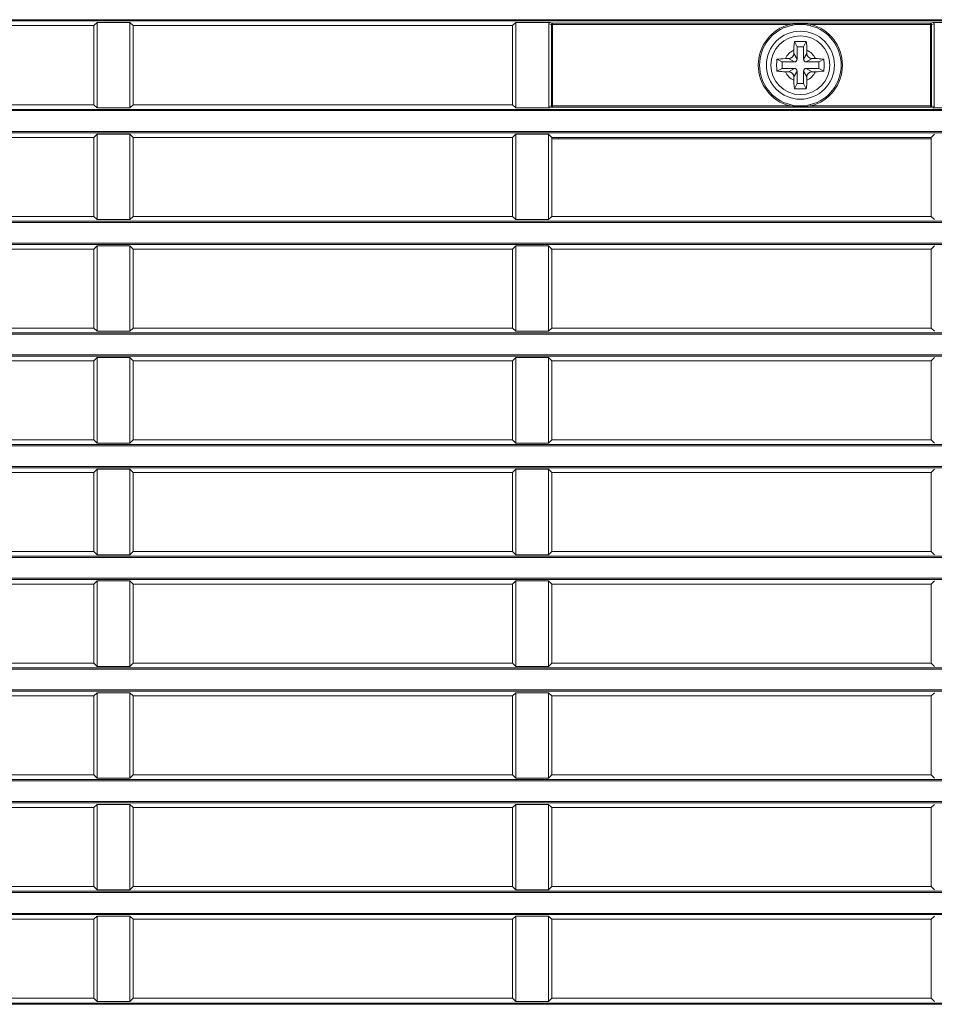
# Model space of a CAD drawing. Header units: millimetres. Extents: x 3925 to 5043, y -86 to 778.
# Tile 209 of 256: x 4531 to 4548, y 363 to 382. Entities that reach past the tile are written whole.
import ezdxf

# ---------------------------------------------------------------- set-up
doc = ezdxf.new("R2010")
doc.units = ezdxf.units.MM
doc.header["$LTSCALE"] = 46.255
for name, color, linetype in [('85-1A626G050DXF_CONTINUOUS_LINE', 7, 'CONTINUOUS'), ('H30-LEFT-COVDXF_CONTINUOUS_LINE', 7, 'CONTINUOUS'), ('H30K-MESH-FODXF_CONTINUOUS_LINE', 7, 'CONTINUOUS')]:
    doc.layers.add(name, color=color, linetype=linetype)

msp = doc.modelspace()

# ---------------------------------------------------------------- linework, layer by layer
at = {"layer": '85-1A626G050DXF_CONTINUOUS_LINE', "color": 7, "linetype": 'Continuous', "lineweight": 0}
for p, q in [((4545.7113, 381.3623), (4545.6615, 381.4619)), ((4545.8363, 381.3623), (4545.8862, 381.4619)), ((4545.6488, 381.2987), (4545.6488, 381.2373)), ((4545.7113, 381.3623), (4545.7113, 381.1248)), ((4545.8363, 381.3623), (4545.7113, 381.3623)), ((4545.8363, 381.1248), (4545.8363, 381.3623)), ((4545.8988, 381.2987), (4545.8988, 381.2373)), ((4545.4238, 381.0748), (4545.3242, 381.1246)), ((4545.4238, 381.0748), (4545.4238, 380.9498)), ((4545.6613, 381.0748), (4545.4238, 381.0748)), ((4545.4874, 381.1373), (4545.5488, 381.1373)), ((4545.6613, 381.0748), (4545.5488, 381.1373)), ((4545.7113, 381.1248), (4545.6488, 381.2373)), ((4545.8363, 381.1248), (4545.8988, 381.2373)), ((4545.8863, 381.0748), (4545.9988, 381.1373)), ((4546.1238, 381.0748), (4545.8863, 381.0748)), ((4546.0603, 381.1373), (4545.9988, 381.1373)), ((4546.1238, 381.0748), (4546.2235, 381.1246)), ((4546.1238, 380.9498), (4546.1238, 381.0748)), ((4545.4238, 380.9498), (4545.3242, 380.8999)), ((4545.4238, 380.9498), (4545.6613, 380.9498)), ((4545.4874, 380.8873), (4545.5488, 380.8873)), ((4545.6613, 380.9498), (4545.5488, 380.8873)), ((4545.7113, 380.8998), (4545.6488, 380.7873)), ((4545.7113, 380.8998), (4545.7113, 380.6623)), ((4545.8363, 380.6623), (4545.8363, 380.8998)), ((4545.8363, 380.8998), (4545.8988, 380.7873)), ((4545.8863, 380.9498), (4546.1238, 380.9498)), ((4545.8863, 380.9498), (4545.9988, 380.8873)), ((4546.0603, 380.8873), (4545.9988, 380.8873)), ((4546.1238, 380.9498), (4546.2235, 380.8999)), ((4545.6488, 380.7258), (4545.6488, 380.7873)), ((4545.8988, 380.7258), (4545.8988, 380.7873)), ((4545.7113, 380.6623), (4545.6615, 380.5626)), ((4545.7113, 380.6623), (4545.8363, 380.6623)), ((4545.8363, 380.6623), (4545.8862, 380.5626))]:
    msp.add_line(p, q, dxfattribs=at)
for points in [[(4545.6488, 381.2987), (4545.6492, 381.3288), (4545.6502, 381.3547), (4545.6515, 381.3771), (4545.6531, 381.3967), (4545.6548, 381.4144), (4545.6568, 381.4308), (4545.659, 381.4466), (4545.6615, 381.4619)], [(4545.6615, 381.4619), (4545.6986, 381.4639), (4545.7361, 381.4651), (4545.7738, 381.4655)], [(4545.7738, 381.4655), (4545.8116, 381.4651), (4545.8491, 381.4639), (4545.8862, 381.4619)], [(4545.8862, 381.4619), (4545.8887, 381.4465), (4545.8909, 381.4305), (4545.8929, 381.4139), (4545.8947, 381.3962), (4545.8962, 381.3765), (4545.8975, 381.3543), (4545.8985, 381.3285), (4545.8988, 381.2987)], [(4545.3242, 380.8999), (4545.3224, 380.9319), (4545.3212, 380.964), (4545.3206, 380.9962), (4545.3206, 381.0284), (4545.3212, 381.0605), (4545.3224, 381.0926), (4545.3242, 381.1246)], [(4545.3242, 381.1246), (4545.3607, 381.13), (4545.4005, 381.134), (4545.4431, 381.1364), (4545.4874, 381.1373)], [(4546.0603, 381.1373), (4546.0958, 381.1367), (4546.1304, 381.1351), (4546.1635, 381.1325), (4546.1946, 381.129), (4546.2235, 381.1246)], [(4546.2235, 381.1246), (4546.2253, 381.0926), (4546.2265, 381.0605), (4546.2271, 381.0284), (4546.2271, 380.9962), (4546.2265, 380.964), (4546.2253, 380.9319), (4546.2235, 380.8999)], [(4545.4874, 380.8873), (4545.4519, 380.8878), (4545.4173, 380.8894), (4545.3842, 380.892), (4545.3531, 380.8955), (4545.3242, 380.8999)], [(4546.2235, 380.8999), (4546.187, 380.8945), (4546.1472, 380.8906), (4546.1046, 380.8881), (4546.0603, 380.8873)], [(4545.6615, 380.5626), (4545.659, 380.578), (4545.6568, 380.594), (4545.6548, 380.6106), (4545.653, 380.6283), (4545.6515, 380.648), (4545.6502, 380.6702), (4545.6492, 380.696), (4545.6488, 380.7258)], [(4545.8988, 380.7258), (4545.8985, 380.6957), (4545.8975, 380.6698), (4545.8962, 380.6474), (4545.8946, 380.6278), (4545.8928, 380.6101), (4545.8909, 380.5937), (4545.8887, 380.5779), (4545.8862, 380.5626)], [(4545.7738, 380.559), (4545.7361, 380.5594), (4545.6986, 380.5606), (4545.6615, 380.5626)], [(4545.8862, 380.5626), (4545.8491, 380.5606), (4545.8116, 380.5594), (4545.7738, 380.559)]]:
    msp.add_lwpolyline(points, dxfattribs=at)
msp.add_circle((4545.7738, 381.0123), 0.5625, dxfattribs=at)
for centre, radius, start, end in [((4545.7738, 381.0123), 0.3125, 113.57818, 156.42182), ((4545.7738, 381.0123), 0.3125, 23.57818, 66.42182), ((4545.5488, 381.2373), 0.1, 270, 0), ((4545.6613, 381.1248), 0.05, 270, 0), ((4545.8863, 381.1248), 0.05, 180, 270), ((4545.9988, 381.2373), 0.1, 180, 270), ((4545.7738, 381.0123), 0.3125, 203.57818, 246.42182), ((4545.5488, 380.7873), 0.1, 0, 90), ((4545.6613, 380.8998), 0.05, 0, 90), ((4545.8863, 380.8998), 0.05, 90, 180), ((4545.7738, 381.0123), 0.3125, 293.57818, 336.42182), ((4545.9988, 380.7873), 0.1, 90, 180)]:
    msp.add_arc(centre, radius, start, end, dxfattribs=at)
at = {"layer": 'H30-LEFT-COVDXF_CONTINUOUS_LINE', "color": 7, "linetype": 'Continuous', "lineweight": 0}
for p, q in [((4520.7738, 381.8815), (4594.7738, 381.8815)), ((4520.7738, 381.8566), (4594.7738, 381.8566)), ((4532.3352, 381.8286), (4532.2738, 381.7673)), ((4532.3352, 380.1959), (4532.3352, 381.8286)), ((4532.3352, 381.8286), (4532.9625, 381.8286)), ((4532.9625, 381.8286), (4532.9625, 380.1959)), ((4533.0238, 381.7673), (4532.9625, 381.8286)), ((4540.3352, 381.8286), (4540.2738, 381.7673)), ((4540.3352, 380.1959), (4540.3352, 381.8286)), ((4540.3352, 381.8286), (4540.9917, 381.8286)), ((4540.9917, 381.8286), (4541.0398, 381.816)), ((4548.306, 381.8286), (4548.2579, 381.816)), ((4548.306, 381.8286), (4548.9625, 381.8286)), ((4532.2738, 381.7673), (4525.0238, 381.7673)), ((4532.2738, 381.7673), (4532.2738, 380.2573)), ((4533.0238, 380.2573), (4533.0238, 381.7673)), ((4540.2738, 381.7673), (4533.0238, 381.7673)), ((4540.2738, 381.7673), (4540.2738, 380.2573)), ((4540.9656, 381.8048), (4540.9656, 380.2198)), ((4540.9656, 381.8048), (4541.0171, 381.7912)), ((4541.0171, 381.7912), (4541.0171, 380.2333)), ((4541.0171, 381.7912), (4545.5709, 381.7912)), ((4541.0398, 381.816), (4541.037, 381.8156)), ((4541.0398, 380.2085), (4541.0398, 381.816)), ((4541.0398, 381.816), (4548.2579, 381.816)), ((4545.5709, 381.7912), (4545.5772, 381.7671)), ((4545.9768, 381.7912), (4545.9705, 381.7671)), ((4545.9768, 381.7912), (4548.2806, 381.7912)), ((4548.2579, 380.2085), (4548.2579, 381.816)), ((4548.3321, 381.8048), (4548.2806, 381.7912)), ((4548.2806, 380.2333), (4548.2806, 381.7912)), ((4548.3321, 380.2198), (4548.3321, 381.8048)), ((4594.7738, 380.1679), (4520.7738, 380.1679)), ((4594.7738, 380.143), (4520.7738, 380.143)), ((4525.0238, 380.2573), (4532.2738, 380.2573)), ((4532.2738, 380.2573), (4532.3352, 380.1959)), ((4532.9625, 380.1959), (4532.3352, 380.1959)), ((4532.9625, 380.1959), (4533.0238, 380.2573)), ((4533.0238, 380.2573), (4540.2738, 380.2573)), ((4540.2738, 380.2573), (4540.3352, 380.1959)), ((4540.9917, 380.1959), (4540.3352, 380.1959)), ((4540.9656, 380.2198), (4541.0171, 380.2333)), ((4540.9917, 380.1959), (4541.0398, 380.2085)), ((4545.5709, 380.2333), (4541.0171, 380.2333)), ((4548.2579, 380.2085), (4541.0398, 380.2085)), ((4545.5709, 380.2333), (4545.5772, 380.2574)), ((4545.9768, 380.2333), (4545.9705, 380.2574)), ((4548.2806, 380.2333), (4545.9768, 380.2333)), ((4548.2579, 380.2085), (4548.2607, 380.2089)), ((4548.306, 380.1959), (4548.2579, 380.2085)), ((4548.3321, 380.2198), (4548.2806, 380.2333)), ((4548.9625, 380.1959), (4548.306, 380.1959)), ((4520.7738, 379.7465), (4594.7738, 379.7465)), ((4520.7738, 379.7216), (4594.7738, 379.7216)), ((4532.2738, 379.6323), (4525.0238, 379.6323)), ((4532.3352, 379.6936), (4532.2738, 379.6323)), ((4532.2738, 379.6323), (4532.2738, 378.1223)), ((4532.3352, 378.0609), (4532.3352, 379.6936)), ((4532.3352, 379.6936), (4532.9625, 379.6936)), ((4532.9625, 379.6936), (4532.9625, 378.0609)), ((4533.0238, 379.6323), (4532.9625, 379.6936)), ((4533.0238, 378.1223), (4533.0238, 379.6323)), ((4540.2738, 379.6323), (4533.0238, 379.6323)), ((4540.3352, 379.6936), (4540.2738, 379.6323)), ((4540.2738, 379.6323), (4540.2738, 378.1223)), ((4540.3352, 378.0609), (4540.3352, 379.6936)), ((4540.3352, 379.6936), (4540.9625, 379.6936)), ((4540.9625, 379.6936), (4540.9625, 378.0609)), ((4541.0238, 379.6323), (4540.9625, 379.6936)), ((4541.0238, 378.1223), (4541.0238, 379.6323)), ((4548.2738, 379.6323), (4541.0238, 379.6323)), ((4541.0238, 379.6023), (4548.2738, 379.6023)), ((4548.2738, 379.6323), (4548.3352, 379.6936)), ((4548.2738, 379.6323), (4548.2738, 378.1223)), ((4525.0238, 378.1223), (4532.2738, 378.1223)), ((4532.2738, 378.1223), (4532.3352, 378.0609)), ((4532.9625, 378.0609), (4533.0238, 378.1223)), ((4533.0238, 378.1223), (4540.2738, 378.1223)), ((4540.2738, 378.1223), (4540.3352, 378.0609)), ((4540.9625, 378.0609), (4541.0238, 378.1223)), ((4541.0238, 378.1223), (4548.2738, 378.1223)), ((4548.2738, 378.1223), (4548.3352, 378.0609)), ((4594.7738, 378.0329), (4520.7738, 378.0329)), ((4594.7738, 378.008), (4520.7738, 378.008)), ((4532.9625, 378.0609), (4532.3352, 378.0609)), ((4540.9625, 378.0609), (4540.3352, 378.0609)), ((4520.7738, 377.6115), (4594.7738, 377.6115)), ((4520.7738, 377.5866), (4594.7738, 377.5866)), ((4532.3352, 377.5586), (4532.2738, 377.4973)), ((4532.3352, 375.9259), (4532.3352, 377.5586)), ((4532.3352, 377.5586), (4532.9625, 377.5586)), ((4532.9625, 377.5586), (4532.9625, 375.9259)), ((4533.0238, 377.4973), (4532.9625, 377.5586)), ((4540.3352, 377.5586), (4540.2738, 377.4973)), ((4540.3352, 375.9259), (4540.3352, 377.5586)), ((4540.3352, 377.5586), (4540.9625, 377.5586)), ((4540.9625, 377.5586), (4540.9625, 375.9259)), ((4541.0238, 377.4973), (4540.9625, 377.5586)), ((4548.3352, 377.5586), (4548.2738, 377.4973)), ((4532.2738, 377.4973), (4525.0238, 377.4973)), ((4532.2738, 377.4973), (4532.2738, 375.9873)), ((4533.0238, 375.9873), (4533.0238, 377.4973)), ((4540.2738, 377.4973), (4533.0238, 377.4973)), ((4540.2738, 377.4973), (4540.2738, 375.9873)), ((4541.0238, 375.9873), (4541.0238, 377.4973)), ((4548.2738, 377.4973), (4541.0238, 377.4973)), ((4548.2738, 377.4973), (4548.2738, 375.9873)), ((4594.7738, 375.8979), (4520.7738, 375.8979)), ((4594.7738, 375.873), (4520.7738, 375.873)), ((4525.0238, 375.9873), (4532.2738, 375.9873)), ((4532.2738, 375.9873), (4532.3352, 375.9259)), ((4532.9625, 375.9259), (4532.3352, 375.9259)), ((4532.9625, 375.9259), (4533.0238, 375.9873)), ((4533.0238, 375.9873), (4540.2738, 375.9873)), ((4540.2738, 375.9873), (4540.3352, 375.9259)), ((4540.9625, 375.9259), (4540.3352, 375.9259)), ((4540.9625, 375.9259), (4541.0238, 375.9873)), ((4541.0238, 375.9873), (4548.2738, 375.9873)), ((4548.2738, 375.9873), (4548.3352, 375.9259)), ((4520.7738, 375.4765), (4594.7738, 375.4765)), ((4520.7738, 375.4516), (4594.7738, 375.4516)), ((4532.2738, 375.3623), (4525.0238, 375.3623)), ((4532.3352, 375.4236), (4532.2738, 375.3623)), ((4532.2738, 375.3623), (4532.2738, 373.8523)), ((4532.3352, 373.7909), (4532.3352, 375.4236)), ((4532.3352, 375.4236), (4532.9625, 375.4236)), ((4532.9625, 375.4236), (4532.9625, 373.7909)), ((4533.0238, 375.3623), (4532.9625, 375.4236)), ((4533.0238, 373.8523), (4533.0238, 375.3623)), ((4540.2738, 375.3623), (4533.0238, 375.3623)), ((4540.3352, 375.4236), (4540.2738, 375.3623)), ((4540.2738, 375.3623), (4540.2738, 373.8523)), ((4540.3352, 373.7909), (4540.3352, 375.4236)), ((4540.3352, 375.4236), (4540.9625, 375.4236)), ((4540.9625, 375.4236), (4540.9625, 373.7909)), ((4541.0238, 375.3623), (4540.9625, 375.4236)), ((4541.0238, 373.8523), (4541.0238, 375.3623)), ((4548.2738, 375.3623), (4541.0238, 375.3623)), ((4548.3352, 375.4236), (4548.2738, 375.3623)), ((4548.2738, 375.3623), (4548.2738, 373.8523)), ((4594.7738, 373.7629), (4520.7738, 373.7629)), ((4594.7738, 373.738), (4520.7738, 373.738)), ((4525.0238, 373.8523), (4532.2738, 373.8523)), ((4532.2738, 373.8523), (4532.3352, 373.7909)), ((4532.9625, 373.7909), (4532.3352, 373.7909)), ((4532.9625, 373.7909), (4533.0238, 373.8523)), ((4533.0238, 373.8523), (4540.2738, 373.8523)), ((4540.2738, 373.8523), (4540.3352, 373.7909)), ((4540.9625, 373.7909), (4540.3352, 373.7909)), ((4540.9625, 373.7909), (4541.0238, 373.8523)), ((4541.0238, 373.8523), (4548.2738, 373.8523)), ((4548.2738, 373.8523), (4548.3352, 373.7909)), ((4520.7738, 373.3415), (4594.7738, 373.3415)), ((4520.7738, 373.3166), (4594.7738, 373.3166)), ((4532.2738, 373.2273), (4525.0238, 373.2273)), ((4532.3352, 373.2886), (4532.2738, 373.2273)), ((4532.2738, 373.2273), (4532.2738, 371.7173)), ((4532.3352, 371.6559), (4532.3352, 373.2886)), ((4532.3352, 373.2886), (4532.9625, 373.2886)), ((4532.9625, 373.2886), (4532.9625, 371.6559)), ((4533.0238, 373.2273), (4532.9625, 373.2886)), ((4533.0238, 371.7173), (4533.0238, 373.2273)), ((4540.2738, 373.2273), (4533.0238, 373.2273)), ((4540.3352, 373.2886), (4540.2738, 373.2273)), ((4540.2738, 373.2273), (4540.2738, 371.7173)), ((4540.3352, 371.6559), (4540.3352, 373.2886)), ((4540.3352, 373.2886), (4540.9625, 373.2886)), ((4540.9625, 373.2886), (4540.9625, 371.6559)), ((4541.0238, 373.2273), (4540.9625, 373.2886)), ((4541.0238, 371.7173), (4541.0238, 373.2273)), ((4548.2738, 373.2273), (4541.0238, 373.2273)), ((4548.3352, 373.2886), (4548.2738, 373.2273)), ((4548.2738, 373.2273), (4548.2738, 371.7173)), ((4525.0238, 371.7173), (4532.2738, 371.7173)), ((4532.2738, 371.7173), (4532.3352, 371.6559)), ((4532.9625, 371.6559), (4533.0238, 371.7173)), ((4533.0238, 371.7173), (4540.2738, 371.7173)), ((4540.2738, 371.7173), (4540.3352, 371.6559)), ((4540.9625, 371.6559), (4541.0238, 371.7173)), ((4541.0238, 371.7173), (4548.2738, 371.7173)), ((4548.2738, 371.7173), (4548.3352, 371.6559)), ((4594.7738, 371.6279), (4520.7738, 371.6279)), ((4594.7738, 371.603), (4520.7738, 371.603)), ((4532.9625, 371.6559), (4532.3352, 371.6559)), ((4540.9625, 371.6559), (4540.3352, 371.6559)), ((4520.7738, 371.2065), (4594.7738, 371.2065)), ((4520.7738, 371.1816), (4594.7738, 371.1816)), ((4532.3352, 371.1536), (4532.2738, 371.0923)), ((4532.3352, 369.5209), (4532.3352, 371.1536)), ((4532.3352, 371.1536), (4532.9625, 371.1536)), ((4532.9625, 371.1536), (4532.9625, 369.5209)), ((4533.0238, 371.0923), (4532.9625, 371.1536)), ((4540.3352, 371.1536), (4540.2738, 371.0923)), ((4540.3352, 369.5209), (4540.3352, 371.1536)), ((4540.3352, 371.1536), (4540.9625, 371.1536)), ((4540.9625, 371.1536), (4540.9625, 369.5209)), ((4541.0238, 371.0923), (4540.9625, 371.1536)), ((4548.3352, 371.1536), (4548.2738, 371.0923)), ((4532.2738, 371.0923), (4525.0238, 371.0923)), ((4532.2738, 371.0923), (4532.2738, 369.5823)), ((4533.0238, 369.5823), (4533.0238, 371.0923)), ((4540.2738, 371.0923), (4533.0238, 371.0923)), ((4540.2738, 371.0923), (4540.2738, 369.5823)), ((4541.0238, 369.5823), (4541.0238, 371.0923)), ((4548.2738, 371.0923), (4541.0238, 371.0923)), ((4548.2738, 371.0923), (4548.2738, 369.5823)), ((4594.7738, 369.4929), (4520.7738, 369.4929)), ((4594.7738, 369.468), (4520.7738, 369.468)), ((4525.0238, 369.5823), (4532.2738, 369.5823)), ((4532.2738, 369.5823), (4532.3352, 369.5209)), ((4532.9625, 369.5209), (4532.3352, 369.5209)), ((4532.9625, 369.5209), (4533.0238, 369.5823)), ((4533.0238, 369.5823), (4540.2738, 369.5823)), ((4540.2738, 369.5823), (4540.3352, 369.5209)), ((4540.9625, 369.5209), (4540.3352, 369.5209)), ((4540.9625, 369.5209), (4541.0238, 369.5823)), ((4541.0238, 369.5823), (4548.2738, 369.5823)), ((4548.2738, 369.5823), (4548.3352, 369.5209)), ((4520.7738, 369.0715), (4594.7738, 369.0715)), ((4520.7738, 369.0466), (4594.7738, 369.0466)), ((4532.2738, 368.9573), (4525.0238, 368.9573)), ((4532.3352, 369.0186), (4532.2738, 368.9573)), ((4532.2738, 368.9573), (4532.2738, 367.4473)), ((4532.3352, 367.3859), (4532.3352, 369.0186)), ((4532.3352, 369.0186), (4532.9625, 369.0186)), ((4532.9625, 369.0186), (4532.9625, 367.3859)), ((4533.0238, 368.9573), (4532.9625, 369.0186)), ((4533.0238, 367.4473), (4533.0238, 368.9573)), ((4540.2738, 368.9573), (4533.0238, 368.9573)), ((4540.3352, 369.0186), (4540.2738, 368.9573)), ((4540.2738, 368.9573), (4540.2738, 367.4473)), ((4540.3352, 367.3859), (4540.3352, 369.0186)), ((4540.3352, 369.0186), (4540.9625, 369.0186)), ((4540.9625, 369.0186), (4540.9625, 367.3859)), ((4541.0238, 368.9573), (4540.9625, 369.0186)), ((4541.0238, 367.4473), (4541.0238, 368.9573)), ((4548.2738, 368.9573), (4541.0238, 368.9573)), ((4548.3352, 369.0186), (4548.2738, 368.9573)), ((4548.2738, 368.9573), (4548.2738, 367.4473)), ((4594.7738, 367.3579), (4520.7738, 367.3579)), ((4525.0238, 367.4473), (4532.2738, 367.4473)), ((4532.2738, 367.4473), (4532.3352, 367.3859)), ((4532.9625, 367.3859), (4532.3352, 367.3859)), ((4532.9625, 367.3859), (4533.0238, 367.4473)), ((4533.0238, 367.4473), (4540.2738, 367.4473)), ((4540.2738, 367.4473), (4540.3352, 367.3859)), ((4540.9625, 367.3859), (4540.3352, 367.3859)), ((4540.9625, 367.3859), (4541.0238, 367.4473)), ((4541.0238, 367.4473), (4548.2738, 367.4473)), ((4548.2738, 367.4473), (4548.3352, 367.3859)), ((4594.7738, 367.333), (4520.7738, 367.333)), ((4520.7738, 366.9365), (4594.7738, 366.9365)), ((4520.7738, 366.9116), (4594.7738, 366.9116)), ((4532.2738, 366.8223), (4525.0238, 366.8223)), ((4532.3352, 366.8836), (4532.2738, 366.8223)), ((4532.2738, 366.8223), (4532.2738, 365.3123)), ((4532.3352, 365.2509), (4532.3352, 366.8836)), ((4532.3352, 366.8836), (4532.9625, 366.8836)), ((4532.9625, 366.8836), (4532.9625, 365.2509)), ((4533.0238, 366.8223), (4532.9625, 366.8836)), ((4533.0238, 365.3123), (4533.0238, 366.8223)), ((4540.2738, 366.8223), (4533.0238, 366.8223)), ((4540.3352, 366.8836), (4540.2738, 366.8223)), ((4540.2738, 366.8223), (4540.2738, 365.3123)), ((4540.3352, 365.2509), (4540.3352, 366.8836)), ((4540.3352, 366.8836), (4540.9625, 366.8836)), ((4540.9625, 366.8836), (4540.9625, 365.2509)), ((4541.0238, 366.8223), (4540.9625, 366.8836)), ((4541.0238, 365.3123), (4541.0238, 366.8223)), ((4548.2738, 366.8223), (4541.0238, 366.8223)), ((4548.3352, 366.8836), (4548.2738, 366.8223)), ((4548.2738, 366.8223), (4548.2738, 365.3123)), ((4525.0238, 365.3123), (4532.2738, 365.3123)), ((4532.2738, 365.3123), (4532.3352, 365.2509)), ((4532.9625, 365.2509), (4533.0238, 365.3123)), ((4533.0238, 365.3123), (4540.2738, 365.3123)), ((4540.2738, 365.3123), (4540.3352, 365.2509)), ((4540.9625, 365.2509), (4541.0238, 365.3123)), ((4541.0238, 365.3123), (4548.2738, 365.3123)), ((4548.2738, 365.3123), (4548.3352, 365.2509)), ((4594.7738, 365.2229), (4520.7738, 365.2229)), ((4594.7738, 365.198), (4520.7738, 365.198)), ((4532.9625, 365.2509), (4532.3352, 365.2509)), ((4540.9625, 365.2509), (4540.3352, 365.2509)), ((4520.7738, 364.8015), (4594.7738, 364.8015)), ((4520.7738, 364.7766), (4594.7738, 364.7766)), ((4532.3352, 364.7486), (4532.2738, 364.6873)), ((4532.3352, 363.1159), (4532.3352, 364.7486)), ((4532.3352, 364.7486), (4532.9625, 364.7486)), ((4532.9625, 364.7486), (4532.9625, 363.1159)), ((4533.0238, 364.6873), (4532.9625, 364.7486)), ((4540.3352, 364.7486), (4540.2738, 364.6873)), ((4540.3352, 363.1159), (4540.3352, 364.7486)), ((4540.3352, 364.7486), (4540.9625, 364.7486)), ((4540.9625, 364.7486), (4540.9625, 363.1159)), ((4541.0238, 364.6873), (4540.9625, 364.7486)), ((4548.3352, 364.7486), (4548.2738, 364.6873)), ((4532.2738, 364.6873), (4525.0238, 364.6873)), ((4532.2738, 364.6873), (4532.2738, 363.1773)), ((4533.0238, 363.1773), (4533.0238, 364.6873)), ((4540.2738, 364.6873), (4533.0238, 364.6873)), ((4540.2738, 364.6873), (4540.2738, 363.1773)), ((4541.0238, 363.1773), (4541.0238, 364.6873)), ((4548.2738, 364.6873), (4541.0238, 364.6873)), ((4548.2738, 364.6873), (4548.2738, 363.1773)), ((4594.7738, 363.0879), (4520.7738, 363.0879)), ((4594.7738, 363.063), (4520.7738, 363.063)), ((4525.0238, 363.1773), (4532.2738, 363.1773)), ((4532.2738, 363.1773), (4532.3352, 363.1159)), ((4532.9625, 363.1159), (4532.3352, 363.1159)), ((4532.9625, 363.1159), (4533.0238, 363.1773)), ((4533.0238, 363.1773), (4540.2738, 363.1773)), ((4540.2738, 363.1773), (4540.3352, 363.1159)), ((4540.9625, 363.1159), (4540.3352, 363.1159)), ((4540.9625, 363.1159), (4541.0238, 363.1773)), ((4541.0238, 363.1773), (4548.2738, 363.1773)), ((4548.2738, 363.1773), (4548.3352, 363.1159))]:
    msp.add_line(p, q, dxfattribs=at)
for points in [[(4541.0267, 381.8107), (4541.0205, 381.8031), (4541.0171, 381.7912)], [(4541.037, 381.8156), (4541.0287, 381.8122), (4541.0267, 381.8107)], [(4545.5709, 381.7912), (4545.6282, 381.7976), (4545.6851, 381.8019), (4545.7426, 381.8042), (4545.8001, 381.8043), (4545.8585, 381.8022), (4545.9176, 381.7978), (4545.9768, 381.7912)], [(4545.5772, 381.7671), (4545.6327, 381.7795), (4545.6879, 381.7879), (4545.7435, 381.7923), (4545.7993, 381.7924), (4545.8559, 381.7883), (4545.9132, 381.7799), (4545.9705, 381.7671)], [(4548.2806, 381.7912), (4548.2772, 381.8032), (4548.2689, 381.8123), (4548.2579, 381.816)], [(4541.0171, 380.2333), (4541.0205, 380.2213), (4541.0288, 380.2123), (4541.0398, 380.2085)], [(4545.9768, 380.2333), (4545.9195, 380.2269), (4545.8626, 380.2226), (4545.8051, 380.2203), (4545.7476, 380.2202), (4545.6892, 380.2224), (4545.6301, 380.2267), (4545.5709, 380.2333)], [(4545.9705, 380.2574), (4545.915, 380.245), (4545.8598, 380.2366), (4545.8042, 380.2323), (4545.7484, 380.2321), (4545.6918, 380.2362), (4545.6345, 380.2446), (4545.5772, 380.2574)], [(4548.2607, 380.2089), (4548.269, 380.2123), (4548.271, 380.2138)], [(4548.271, 380.2138), (4548.2772, 380.2214), (4548.2806, 380.2333)]]:
    msp.add_lwpolyline(points, dxfattribs=at)
msp.add_circle((4545.7738, 381.0123), 0.65, dxfattribs=at)
for radius, start, end in [(0.8049, 104.60481, 255.39519), (0.78, 104.60481, 255.39519), (0.78, 284.60481, 75.39519), (0.8049, 284.60481, 75.39519)]:
    msp.add_arc((4545.7738, 381.0123), radius, start, end, dxfattribs=at)
for centre, major_axis, start_param, end_param in [((4540.9931, 381.8035), (0.0268, -0.0071), 1.8551983, 3.3744676), ((4548.3046, 381.8035), (0.0268, 0.0071), -0.232875, 1.2863943), ((4540.9931, 380.2211), (0.0268, 0.0071), 2.9087177, 4.427987), ((4548.3046, 380.2211), (0.0268, -0.0071), -1.2863943, 0.232875)]:
    msp.add_ellipse(centre, major_axis=major_axis, ratio=0.9007478, start_param=start_param, end_param=end_param, dxfattribs=at)
at = {"layer": 'H30K-MESH-FODXF_CONTINUOUS_LINE', "color": 7, "linetype": 'Continuous', "lineweight": 0}
msp.add_line((4541.1488, 379.6323), (4541.1488, 379.6023), dxfattribs=at)

doc.saveas('drawing.dxf')
